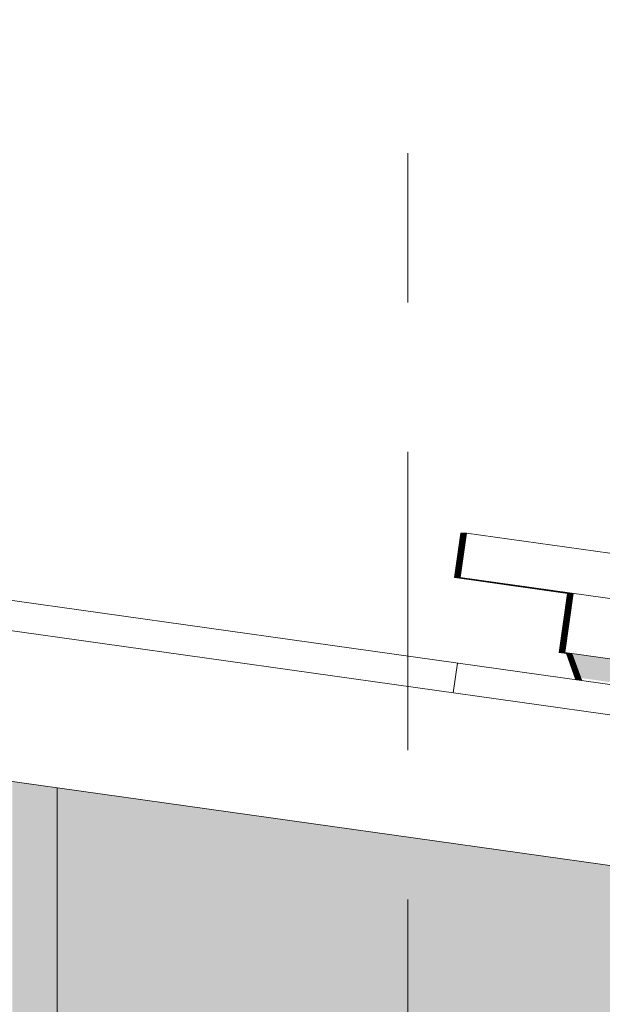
# Model space of a CAD drawing. Header units: metres. Extents: x -52 to 321, y -8 to 26.
# Tile 209 of 256: x 307.166 to 307.556, y 6.627 to 7.287. Entities that reach past the tile are written whole.
import ezdxf
from ezdxf.enums import TextEntityAlignment as Align

# ---------------------------------------------------------------- set-up
doc = ezdxf.new("R2010")
doc.units = ezdxf.units.M
doc.header["$MEASUREMENT"] = 0
doc.linetypes.add('Raster', pattern=[0.4, 0.2, -0.1, 0, -0.1])
for name, color, linetype in [('30 Dachaufbau', 7, 'Continuous'), ('50 Sanitäreinrichtung', 7, 'Continuous'), ('70 PV-Anlage', 7, 'Continuous'), ('90 Achsraster', 7, 'Continuous'), ('94 Genehmigungsplanung Bemaßung', 7, 'Continuous')]:
    doc.layers.add(name, color=color, linetype=linetype)
doc.styles.add('ERSTELLTER_STIL_1', font='arial.ttf')
doc.styles.add('ERSTELLTER_STIL_2', font='arial.ttf')
doc.dimstyles.new('ERSTELLTER_STIL__1', dxfattribs={"dimtxt": 0.25, "dimasz": 0.19, "dimexe": 0.18, "dimexo": 0.1, "dimgap": 0, "dimtad": 1, "dimtih": 1, "dimtoh": 1, "dimzin": 0, "dimdsep": 46, "dimtxsty": 'ERSTELLTER_STIL_2', "dimblk": 'ARROWHEAD_6', "dimblk1": 'ARROWHEAD_6', "dimblk2": 'ARROWHEAD_6', "dimcen": 0.09, "dimclrd": 7, "dimclre": 7, "dimclrt": 7, "dimazin": 0, "dimtfac": 1, "dimtdec": 4, "dimtmove": 0, "dimatfit": 3, "dimfxl": 1, "dimtolj": 1, "dimtzin": 0, "dimarcsym": 0})

# ---------------------------------------------------------------- blocks, each defined once
blk = doc.blocks.new('*X32', base_point=(33626.11544, -0.00275))
at = {"layer": '30 Dachaufbau', "color": 7, "linetype": 'Continuous', "lineweight": 13}
blk.add_line((307.45654, 6.83575), (307.45933, 6.85556), dxfattribs=at)
blk.add_line((307.45654, 6.83575), (307.45933, 6.85556), dxfattribs=at)
blk = doc.blocks.new('Standard-Rastermarker[16]_2', base_point=(307.42606, 9.99725))
at = {"layer": '90 Achsraster', "color": 14, "linetype": 'Raster', "lineweight": 18, "true_color": 0xa80000}
blk.add_line((307.42606, 8.99725), (307.42606, -1.00275), dxfattribs=at)
at = {"layer": '90 Achsraster', "color": 14, "lineweight": 18, "true_color": 0xa80000, "style": 'ERSTELLTER_STIL_1'}
for tag, p in [('AC_MarkerText_1_0', (307.42606, 10.49725)), ('AC_MarkerText_1_1', (307.42606, -2.20275))]:
    blk.add_attdef(tag, text='', height=0.3, rotation=360, dxfattribs=at).set_placement(p, align=Align.TOP_CENTER)
blk = doc.blocks.new('*D55', base_point=(33626.11544, -0.00275))
at = {"layer": '94 Genehmigungsplanung Bemaßung', "color": 7, "linetype": 'Continuous', "lineweight": 13}
for p, q in [((297.01606, 9.19055), (297.01606, 9.56555)), ((312.83606, 9.19055), (312.83606, 9.56555)), ((297.11606, 9.47805), (296.91606, 9.27805)), ((312.73606, 9.27805), (312.93606, 9.47805)), ((296.86606, 9.37805), (297.01606, 9.37805)), ((297.01606, 9.37805), (312.83606, 9.37805)), ((312.83606, 9.37805), (312.98606, 9.37805))]:
    blk.add_line(p, q, dxfattribs=at)
at = {"layer": '94 Genehmigungsplanung Bemaßung', "color": 7, "lineweight": 13, "insert": (304.49707, 9.42805), "char_height": 0.25, "attachment_point": 7, "style": 'ERSTELLTER_STIL_2'}
blk.add_mtext('\\A1;{\\pql;\\fArial|b0|i0|c0|p0;\\W1.000000;15,82}', dxfattribs=at)
blk = doc.blocks.new('ARROWHEAD_6')
at = {"color": 0, "linetype": 'Continuous', "lineweight": 0}
for p, q in [((-0.5, -0.5), (0.5, 0.5)), ((0, 0), (-1, 0))]:
    blk.add_line(p, q, dxfattribs=at)

msp = doc.modelspace()

# ---------------------------------------------------------------- hatches: boundary and pattern name
at = {"layer": '50 Sanitäreinrichtung', "linetype": 'Continuous', "lineweight": 0, "true_color": 0x000000}
for points in [[(307.13606, 6.33225), (307.16106, 6.33225), (307.16106, 6.07665), (307.17106, 6.07525), (307.17106, 5.33397), (307.21606, 5.33397), (307.21606, 5.36225), (307.19106, 5.36225), (307.19106, 6.33225), (307.21606, 6.33225), (307.21606, 6.36225), (307.19106, 6.36225), (307.19106, 6.77208), (307.16106, 6.77629), (307.16106, 6.36225), (307.13606, 6.36225)], [(309.16106, 6.49521), (307.19106, 6.77208), (307.19106, 6.36225), (309.16106, 6.36225)]]:
    msp.add_hatch(color=18, dxfattribs=at).paths.add_polyline_path(points)
at = {"layer": '70 PV-Anlage', "linetype": 'Continuous', "lineweight": 0, "true_color": 0x000000}
for points in [[(307.45736, 6.91295), (307.45747, 6.91295), (307.46165, 6.94266), (307.46154, 6.94266)], [(307.45747, 6.91295), (307.45758, 6.91295), (307.46176, 6.94266), (307.46165, 6.94266)], [(307.45758, 6.91295), (307.45769, 6.91295), (307.46186, 6.94266), (307.46176, 6.94266)], [(307.45769, 6.91295), (307.4578, 6.91295), (307.46197, 6.94266), (307.46186, 6.94266)], [(307.4578, 6.91295), (307.4579, 6.91295), (307.46208, 6.94266), (307.46197, 6.94266)], [(307.4579, 6.91295), (307.45801, 6.91295), (307.46219, 6.94266), (307.46208, 6.94266)], [(307.45801, 6.91295), (307.45812, 6.91295), (307.46229, 6.94266), (307.46219, 6.94266)], [(307.45812, 6.91295), (307.45823, 6.91295), (307.4624, 6.94266), (307.4623, 6.94266)], [(307.45823, 6.91295), (307.45834, 6.91295), (307.46251, 6.94266), (307.4624, 6.94266)], [(307.45834, 6.91295), (307.45844, 6.91295), (307.46262, 6.94266), (307.46251, 6.94266)], [(307.46262, 6.94266), (307.45844, 6.91295), (307.45855, 6.91295), (307.46273, 6.94266)], [(307.45855, 6.91295), (307.45866, 6.91295), (307.46283, 6.94266), (307.46273, 6.94266)], [(307.45866, 6.91295), (307.45877, 6.91295), (307.46294, 6.94266), (307.46284, 6.94266)], [(307.45877, 6.91295), (307.45888, 6.91295), (307.46305, 6.94266), (307.46294, 6.94266)], [(307.45888, 6.91295), (307.45898, 6.91295), (307.46316, 6.94266), (307.46305, 6.94266)], [(307.45898, 6.91295), (307.45909, 6.91295), (307.46327, 6.94266), (307.46316, 6.94266)], [(307.45909, 6.91295), (307.4592, 6.91295), (307.46337, 6.94266), (307.46327, 6.94266)], [(307.46338, 6.94266), (307.4592, 6.91295), (307.45931, 6.91295), (307.46348, 6.94266)], [(307.45931, 6.91295), (307.45942, 6.91295), (307.46359, 6.94266), (307.46348, 6.94266)], [(307.45942, 6.91295), (307.45952, 6.91295), (307.4637, 6.94266), (307.46359, 6.94266)], [(307.45952, 6.91295), (307.45963, 6.91295), (307.46381, 6.94266), (307.4637, 6.94266)], [(307.45963, 6.91295), (307.45974, 6.91295), (307.46391, 6.94266), (307.46381, 6.94266)], [(307.45974, 6.91295), (307.45985, 6.91295), (307.46402, 6.94266), (307.46391, 6.94266)], [(307.45985, 6.91295), (307.45996, 6.91295), (307.46413, 6.94266), (307.46402, 6.94266)], [(307.45996, 6.91295), (307.46006, 6.91295), (307.46424, 6.94266), (307.46413, 6.94266)], [(307.46006, 6.91295), (307.46017, 6.91295), (307.46435, 6.94266), (307.46424, 6.94266)], [(307.46435, 6.94266), (307.46017, 6.91295), (307.46028, 6.91295), (307.46445, 6.94266)], [(307.46028, 6.91295), (307.46039, 6.91295), (307.46456, 6.94266), (307.46445, 6.94266)], [(307.46039, 6.91295), (307.4605, 6.91295), (307.46467, 6.94266), (307.46456, 6.94266)], [(307.4605, 6.91295), (307.4606, 6.91295), (307.46478, 6.94266), (307.46467, 6.94266)], [(307.46478, 6.94266), (307.4606, 6.91295), (307.46071, 6.91295), (307.46489, 6.94266)], [(307.46071, 6.91295), (307.46082, 6.91295), (307.46499, 6.94266), (307.46489, 6.94266)], [(307.46499, 6.94266), (307.46082, 6.91295), (307.46093, 6.91295), (307.4651, 6.94266)], [(307.4651, 6.94266), (307.46093, 6.91295), (307.46103, 6.91295), (307.46521, 6.94266)], [(307.46521, 6.94266), (307.46104, 6.91295), (307.46114, 6.91295), (307.46532, 6.94266)], [(307.45747, 6.91295), (307.45736, 6.91295), (307.46875, 6.91135), (307.46886, 6.91135)], [(307.45758, 6.91295), (307.45747, 6.91295), (307.46886, 6.91135), (307.46897, 6.91135)], [(307.45769, 6.91295), (307.45758, 6.91295), (307.46897, 6.91135), (307.46907, 6.91135)], [(307.45769, 6.91295), (307.46908, 6.91135), (307.46918, 6.91135), (307.4578, 6.91295)], [(307.4579, 6.91295), (307.4578, 6.91295), (307.46919, 6.91135), (307.46929, 6.91135)], [(307.45801, 6.91295), (307.4579, 6.91295), (307.46929, 6.91135), (307.4694, 6.91135)], [(307.45812, 6.91295), (307.45801, 6.91295), (307.4694, 6.91135), (307.46951, 6.91135)], [(307.45823, 6.91295), (307.45812, 6.91295), (307.46951, 6.91135), (307.46961, 6.91135)], [(307.45834, 6.91295), (307.45823, 6.91295), (307.46962, 6.91135), (307.46972, 6.91135)], [(307.45844, 6.91295), (307.45834, 6.91295), (307.46973, 6.91135), (307.46983, 6.91135)], [(307.45855, 6.91295), (307.45844, 6.91295), (307.46983, 6.91135), (307.46994, 6.91135)], [(307.45866, 6.91295), (307.45855, 6.91295), (307.46994, 6.91135), (307.47005, 6.91135)], [(307.45877, 6.91295), (307.45866, 6.91295), (307.47005, 6.91135), (307.47015, 6.91135)], [(307.45888, 6.91295), (307.45877, 6.91295), (307.47016, 6.91135), (307.47026, 6.91135)], [(307.45898, 6.91295), (307.45888, 6.91295), (307.47027, 6.91135), (307.47037, 6.91135)], [(307.45909, 6.91295), (307.45898, 6.91295), (307.47037, 6.91135), (307.47048, 6.91135)], [(307.4592, 6.91295), (307.45909, 6.91295), (307.47048, 6.91135), (307.47059, 6.91135)], [(307.45931, 6.91295), (307.4592, 6.91295), (307.47059, 6.91135), (307.47069, 6.91135)], [(307.45942, 6.91295), (307.45931, 6.91295), (307.4707, 6.91135), (307.4708, 6.91135)], [(307.45952, 6.91295), (307.45942, 6.91295), (307.4708, 6.91135), (307.47091, 6.91135)], [(307.45963, 6.91295), (307.45952, 6.91295), (307.47091, 6.91135), (307.47102, 6.91135)], [(307.45974, 6.91295), (307.45963, 6.91295), (307.47102, 6.91135), (307.47113, 6.91135)], [(307.45985, 6.91295), (307.45974, 6.91295), (307.47113, 6.91135), (307.47123, 6.91135)], [(307.45996, 6.91295), (307.45985, 6.91295), (307.47124, 6.91135), (307.47134, 6.91135)], [(307.46006, 6.91295), (307.45996, 6.91295), (307.47134, 6.91135), (307.47145, 6.91135)], [(307.46017, 6.91295), (307.46006, 6.91295), (307.47145, 6.91135), (307.47156, 6.91135)], [(307.46017, 6.91295), (307.47156, 6.91135), (307.47166, 6.91135), (307.46027, 6.91295)], [(307.46039, 6.91295), (307.46028, 6.91295), (307.47167, 6.91135), (307.47177, 6.91135)], [(307.4605, 6.91295), (307.46039, 6.91295), (307.47178, 6.91135), (307.47188, 6.91135)], [(307.4606, 6.91295), (307.4605, 6.91295), (307.47188, 6.91135), (307.47199, 6.91135)], [(307.46071, 6.91295), (307.4606, 6.91295), (307.47199, 6.91135), (307.4721, 6.91135)], [(307.46082, 6.91295), (307.46071, 6.91295), (307.4721, 6.91135), (307.47221, 6.91135)], [(307.46093, 6.91295), (307.46082, 6.91295), (307.47221, 6.91135), (307.47231, 6.91135)], [(307.46103, 6.91295), (307.46093, 6.91295), (307.47232, 6.91135), (307.47242, 6.91135)], [(307.46114, 6.91295), (307.46104, 6.91295), (307.47243, 6.91135), (307.47253, 6.91135)], [(307.46875, 6.91135), (307.53312, 6.90231), (307.53323, 6.90231), (307.46886, 6.91135)], [(307.46886, 6.91135), (307.53323, 6.90231), (307.53334, 6.90231), (307.46897, 6.91135)], [(307.46897, 6.91135), (307.53334, 6.90231), (307.53344, 6.90231), (307.46907, 6.91135)], [(307.46908, 6.91135), (307.53344, 6.90231), (307.53355, 6.90231), (307.46918, 6.91135)], [(307.46919, 6.91135), (307.53355, 6.90231), (307.53366, 6.90231), (307.46929, 6.91135)], [(307.46929, 6.91135), (307.53366, 6.90231), (307.53377, 6.90231), (307.4694, 6.91135)], [(307.4694, 6.91135), (307.53377, 6.90231), (307.53388, 6.90231), (307.46951, 6.91135)], [(307.46951, 6.91135), (307.53388, 6.90231), (307.53398, 6.90231), (307.46961, 6.91135)], [(307.46962, 6.91135), (307.53398, 6.90231), (307.53409, 6.90231), (307.46972, 6.91135)], [(307.46966, 6.91164), (307.46987, 6.91161), (307.46976, 6.91162)], [(307.46973, 6.91135), (307.53409, 6.90231), (307.5342, 6.90231), (307.46983, 6.91135)], [(307.46983, 6.91135), (307.5342, 6.90231), (307.53431, 6.90231), (307.46994, 6.91135)], [(307.46994, 6.91135), (307.53431, 6.90231), (307.53442, 6.90231), (307.47005, 6.91135)], [(307.47005, 6.91135), (307.53442, 6.90231), (307.53452, 6.90231), (307.47015, 6.91135)], [(307.47016, 6.91135), (307.53452, 6.90231), (307.53463, 6.90231), (307.47026, 6.91135)], [(307.47027, 6.91135), (307.53463, 6.90231), (307.53474, 6.90231), (307.47037, 6.91135)], [(307.47037, 6.91135), (307.53474, 6.90231), (307.53485, 6.90231), (307.47048, 6.91135)], [(307.47048, 6.91135), (307.53485, 6.90231), (307.53495, 6.90231), (307.47059, 6.91135)], [(307.47059, 6.91135), (307.53495, 6.90231), (307.53506, 6.90231), (307.47069, 6.91135)], [(307.4707, 6.91135), (307.53506, 6.90231), (307.53517, 6.90231), (307.4708, 6.91135)], [(307.4708, 6.91135), (307.53517, 6.90231), (307.53528, 6.90231), (307.47091, 6.91135)], [(307.47091, 6.91135), (307.53528, 6.90231), (307.53539, 6.90231), (307.47102, 6.91135)], [(307.47102, 6.91135), (307.53539, 6.90231), (307.53549, 6.90231), (307.47113, 6.91135)], [(307.47113, 6.91135), (307.53549, 6.90231), (307.5356, 6.90231), (307.47123, 6.91135)], [(307.47124, 6.91135), (307.5356, 6.90231), (307.53571, 6.90231), (307.47134, 6.91135)], [(307.47134, 6.91135), (307.53571, 6.90231), (307.53582, 6.90231), (307.47145, 6.91135)], [(307.47145, 6.91135), (307.53582, 6.90231), (307.53593, 6.90231), (307.47156, 6.91135)], [(307.47166, 6.91135), (307.47156, 6.91135), (307.53593, 6.90231), (307.53603, 6.90231)], [(307.47167, 6.91135), (307.53603, 6.90231), (307.53614, 6.90231), (307.47177, 6.91135)], [(307.47178, 6.91135), (307.53614, 6.90231), (307.53625, 6.90231), (307.47188, 6.91135)], [(307.47188, 6.91135), (307.53625, 6.90231), (307.53636, 6.90231), (307.47199, 6.91135)], [(307.47199, 6.91135), (307.53636, 6.90231), (307.53647, 6.90231), (307.4721, 6.91135)], [(307.4721, 6.91135), (307.53647, 6.90231), (307.53657, 6.90231), (307.47221, 6.91135)], [(307.47221, 6.91135), (307.53657, 6.90231), (307.53668, 6.90231), (307.47231, 6.91135)], [(307.47232, 6.91135), (307.53668, 6.90231), (307.53679, 6.90231), (307.47242, 6.91135)], [(307.47243, 6.91135), (307.5368, 6.90231), (307.5369, 6.90231), (307.47253, 6.91135)], [(307.52755, 6.8627), (307.52766, 6.8627), (307.53323, 6.90231), (307.53312, 6.90231)], [(307.52766, 6.8627), (307.52777, 6.8627), (307.53334, 6.90231), (307.53323, 6.90231)], [(307.52777, 6.8627), (307.52788, 6.8627), (307.53344, 6.90231), (307.53334, 6.90231)], [(307.52788, 6.8627), (307.52798, 6.8627), (307.53355, 6.90231), (307.53344, 6.90231)], [(307.52798, 6.8627), (307.52809, 6.8627), (307.53366, 6.90231), (307.53355, 6.90231)], [(307.52809, 6.8627), (307.5282, 6.8627), (307.53377, 6.90231), (307.53366, 6.90231)], [(307.5282, 6.8627), (307.52831, 6.8627), (307.53388, 6.90231), (307.53377, 6.90231)], [(307.52831, 6.8627), (307.52842, 6.8627), (307.53398, 6.90231), (307.53388, 6.90231)], [(307.52842, 6.8627), (307.52852, 6.8627), (307.53409, 6.90231), (307.53398, 6.90231)], [(307.52852, 6.8627), (307.52863, 6.8627), (307.5342, 6.90231), (307.53409, 6.90231)], [(307.5342, 6.90231), (307.52863, 6.8627), (307.52874, 6.8627), (307.53431, 6.90231)], [(307.52874, 6.8627), (307.52885, 6.8627), (307.53442, 6.90231), (307.53431, 6.90231)], [(307.52885, 6.8627), (307.52896, 6.8627), (307.53452, 6.90231), (307.53442, 6.90231)], [(307.52896, 6.8627), (307.52906, 6.8627), (307.53463, 6.90231), (307.53452, 6.90231)], [(307.52906, 6.8627), (307.52917, 6.8627), (307.53474, 6.90231), (307.53463, 6.90231)], [(307.52917, 6.8627), (307.52928, 6.8627), (307.53485, 6.90231), (307.53474, 6.90231)], [(307.52928, 6.8627), (307.52939, 6.8627), (307.53495, 6.90231), (307.53485, 6.90231)], [(307.53495, 6.90231), (307.52939, 6.8627), (307.5295, 6.8627), (307.53506, 6.90231)], [(307.5295, 6.8627), (307.5296, 6.8627), (307.53517, 6.90231), (307.53506, 6.90231)], [(307.5296, 6.8627), (307.52971, 6.8627), (307.53528, 6.90231), (307.53517, 6.90231)], [(307.52971, 6.8627), (307.52982, 6.8627), (307.53539, 6.90231), (307.53528, 6.90231)], [(307.52982, 6.8627), (307.52993, 6.8627), (307.53549, 6.90231), (307.53539, 6.90231)], [(307.52993, 6.8627), (307.53004, 6.8627), (307.5356, 6.90231), (307.53549, 6.90231)], [(307.53004, 6.8627), (307.53014, 6.8627), (307.53571, 6.90231), (307.5356, 6.90231)], [(307.53014, 6.8627), (307.53025, 6.8627), (307.53582, 6.90231), (307.53571, 6.90231)], [(307.53025, 6.8627), (307.53036, 6.8627), (307.53593, 6.90231), (307.53582, 6.90231)], [(307.53593, 6.90231), (307.53036, 6.8627), (307.53047, 6.8627), (307.53603, 6.90231)], [(307.53047, 6.8627), (307.53058, 6.8627), (307.53614, 6.90231), (307.53603, 6.90231)], [(307.53058, 6.8627), (307.53068, 6.8627), (307.53625, 6.90231), (307.53614, 6.90231)], [(307.53068, 6.8627), (307.53079, 6.8627), (307.53636, 6.90231), (307.53625, 6.90231)], [(307.53636, 6.90231), (307.53079, 6.8627), (307.5309, 6.8627), (307.53647, 6.90231)], [(307.5309, 6.8627), (307.53101, 6.8627), (307.53657, 6.90231), (307.53647, 6.90231)], [(307.53657, 6.90231), (307.53101, 6.8627), (307.53112, 6.8627), (307.53668, 6.90231)], [(307.53668, 6.90231), (307.53112, 6.8627), (307.53122, 6.8627), (307.53679, 6.90231)], [(307.53122, 6.8627), (307.53133, 6.8627), (307.5369, 6.90231), (307.53679, 6.90231)], [(307.52755, 6.8627), (307.53238, 6.86202), (307.53238, 6.86203), (307.52766, 6.8627)], [(307.52766, 6.8627), (307.53249, 6.86202), (307.53249, 6.86203), (307.52777, 6.8627)], [(307.52777, 6.8627), (307.5326, 6.86202), (307.53259, 6.86203), (307.52788, 6.8627)], [(307.52788, 6.8627), (307.53271, 6.86202), (307.5327, 6.86203), (307.52798, 6.8627)], [(307.52798, 6.8627), (307.53282, 6.86202), (307.53281, 6.86203), (307.52809, 6.8627)], [(307.52809, 6.8627), (307.53292, 6.86202), (307.53292, 6.86203), (307.5282, 6.8627)], [(307.5282, 6.8627), (307.53303, 6.86202), (307.53303, 6.86203), (307.52831, 6.8627)], [(307.52831, 6.8627), (307.53314, 6.86202), (307.53313, 6.86203), (307.52842, 6.8627)], [(307.52842, 6.8627), (307.53325, 6.86202), (307.53324, 6.86203), (307.52852, 6.8627)], [(307.52852, 6.8627), (307.53336, 6.86202), (307.53335, 6.86203), (307.52863, 6.8627)], [(307.52874, 6.8627), (307.52863, 6.8627), (307.53346, 6.86202), (307.53346, 6.86203)], [(307.52874, 6.8627), (307.53357, 6.86202), (307.53357, 6.86203), (307.52885, 6.8627)], [(307.52885, 6.8627), (307.53368, 6.86202), (307.53367, 6.86203), (307.52896, 6.8627)], [(307.52896, 6.8627), (307.53379, 6.86202), (307.53378, 6.86203), (307.52906, 6.8627)], [(307.52906, 6.8627), (307.5339, 6.86202), (307.53389, 6.86203), (307.52917, 6.8627)], [(307.52917, 6.8627), (307.534, 6.86202), (307.534, 6.86203), (307.52928, 6.8627)], [(307.52928, 6.8627), (307.53411, 6.86202), (307.53411, 6.86203), (307.52939, 6.8627)], [(307.52939, 6.8627), (307.53422, 6.86202), (307.53421, 6.86203), (307.5295, 6.8627)], [(307.5295, 6.8627), (307.53433, 6.86202), (307.53432, 6.86203), (307.5296, 6.8627)], [(307.5296, 6.8627), (307.53444, 6.86202), (307.53443, 6.86203), (307.52971, 6.8627)], [(307.52971, 6.8627), (307.53454, 6.86202), (307.53454, 6.86203), (307.52982, 6.8627)], [(307.52982, 6.8627), (307.53465, 6.86202), (307.53465, 6.86203), (307.52993, 6.8627)], [(307.52993, 6.8627), (307.53476, 6.86202), (307.53475, 6.86203), (307.53004, 6.8627)], [(307.53004, 6.8627), (307.53487, 6.86202), (307.53486, 6.86203), (307.53014, 6.8627)], [(307.53014, 6.8627), (307.53498, 6.86202), (307.53497, 6.86203), (307.53025, 6.8627)], [(307.53025, 6.8627), (307.53508, 6.86202), (307.53508, 6.86203), (307.53036, 6.8627)], [(307.53036, 6.8627), (307.53519, 6.86202), (307.53519, 6.86203), (307.53046, 6.8627)], [(307.53047, 6.8627), (307.5353, 6.86202), (307.53529, 6.86203), (307.53058, 6.8627)], [(307.53058, 6.8627), (307.53541, 6.86202), (307.5354, 6.86203), (307.53068, 6.8627)], [(307.53068, 6.8627), (307.53552, 6.86202), (307.53551, 6.86203), (307.53079, 6.8627)], [(307.53079, 6.8627), (307.53562, 6.86202), (307.53562, 6.86203), (307.5309, 6.8627)], [(307.5309, 6.8627), (307.53573, 6.86202), (307.53573, 6.86203), (307.53101, 6.8627)], [(307.53101, 6.8627), (307.53584, 6.86202), (307.53583, 6.86203), (307.53112, 6.8627)], [(307.53112, 6.8627), (307.53595, 6.86202), (307.53594, 6.86203), (307.53122, 6.8627)], [(307.53123, 6.8627), (307.53606, 6.86202), (307.53605, 6.86203), (307.53133, 6.8627)], [(307.53238, 6.86202), (307.53228, 6.86203), (307.53865, 6.84441), (307.53876, 6.84439)], [(307.53249, 6.86202), (307.53239, 6.86203), (307.53877, 6.84439), (307.53887, 6.84438)], [(307.5326, 6.86202), (307.53249, 6.86203), (307.53888, 6.84438), (307.53898, 6.84436)], [(307.53271, 6.86202), (307.5326, 6.86203), (307.53899, 6.84436), (307.5391, 6.84434)], [(307.53282, 6.86202), (307.53271, 6.86203), (307.53911, 6.84434), (307.53921, 6.84433)], [(307.53292, 6.86202), (307.53282, 6.86203), (307.53922, 6.84433), (307.53933, 6.84431)], [(307.53303, 6.86202), (307.53293, 6.86203), (307.53933, 6.84431), (307.53944, 6.8443)], [(307.53314, 6.86202), (307.53303, 6.86203), (307.53945, 6.8443), (307.53955, 6.84428)], [(307.53325, 6.86202), (307.53314, 6.86203), (307.53956, 6.84428), (307.53967, 6.84426)], [(307.53336, 6.86202), (307.53325, 6.86203), (307.53968, 6.84426), (307.53978, 6.84425)], [(307.53346, 6.86202), (307.53336, 6.86203), (307.53979, 6.84425), (307.53989, 6.84423)], [(307.53357, 6.86202), (307.53347, 6.86203), (307.5399, 6.84423), (307.54001, 6.84422)], [(307.53368, 6.86202), (307.53357, 6.86203), (307.54002, 6.84422), (307.54012, 6.8442)], [(307.53379, 6.86202), (307.53368, 6.86203), (307.54013, 6.8442), (307.54024, 6.84418)], [(307.5339, 6.86202), (307.53379, 6.86203), (307.54024, 6.84418), (307.54035, 6.84417)], [(307.534, 6.86202), (307.5339, 6.86203), (307.54036, 6.84417), (307.54046, 6.84415)], [(307.53411, 6.86202), (307.53401, 6.86203), (307.54047, 6.84415), (307.54058, 6.84414)], [(307.53422, 6.86202), (307.53411, 6.86203), (307.54059, 6.84414), (307.54069, 6.84412)], [(307.53433, 6.86202), (307.53422, 6.86203), (307.5407, 6.84412), (307.5408, 6.8441)], [(307.53444, 6.86202), (307.53433, 6.86203), (307.54081, 6.8441), (307.54092, 6.84409)], [(307.53454, 6.86202), (307.53444, 6.86203), (307.54093, 6.84409), (307.54103, 6.84407)], [(307.53465, 6.86202), (307.53455, 6.86203), (307.54104, 6.84407), (307.54115, 6.84406)], [(307.53476, 6.86202), (307.53465, 6.86203), (307.54115, 6.84406), (307.54126, 6.84404)], [(307.53487, 6.86202), (307.53476, 6.86203), (307.54127, 6.84404), (307.54137, 6.84402)], [(307.53498, 6.86202), (307.53487, 6.86203), (307.54138, 6.84402), (307.54149, 6.84401)], [(307.53508, 6.86202), (307.53498, 6.86203), (307.5415, 6.84401), (307.5416, 6.84399)], [(307.53519, 6.86202), (307.53509, 6.86203), (307.54161, 6.84399), (307.54171, 6.84398)], [(307.5353, 6.86202), (307.53519, 6.86203), (307.54172, 6.84398), (307.54183, 6.84396)], [(307.53541, 6.86202), (307.5353, 6.86203), (307.54184, 6.84396), (307.54194, 6.84394)], [(307.53552, 6.86202), (307.53541, 6.86203), (307.54195, 6.84394), (307.54206, 6.84393)], [(307.53562, 6.86202), (307.53552, 6.86203), (307.54206, 6.84393), (307.54217, 6.84391)], [(307.53573, 6.86202), (307.53563, 6.86203), (307.54218, 6.84391), (307.54228, 6.8439)], [(307.53584, 6.86202), (307.53573, 6.86203), (307.54229, 6.8439), (307.5424, 6.84388)], [(307.53595, 6.86202), (307.53584, 6.86203), (307.54241, 6.84388), (307.54251, 6.84386)], [(307.53606, 6.86202), (307.53595, 6.86203), (307.54252, 6.84386), (307.54262, 6.84385)], [(307.53605, 6.86203), (307.54197, 6.84566), (307.56094, 6.84299), (307.56594, 6.85006), (307.56918, 6.8496), (307.56622, 6.85779)]]:
    msp.add_hatch(color=18, dxfattribs=at).paths.add_polyline_path(points)

# ---------------------------------------------------------------- linework, layer by layer
at = {"layer": '30 Dachaufbau', "color": 7, "linetype": 'Continuous', "lineweight": 13}
for p, q in [((304.92606, 7.21158), (313.40093, 6.02052)), ((313.39815, 6.00071), (304.92606, 7.19139)), ((313.38423, 5.90168), (304.92606, 7.0904))]:
    msp.add_line(p, q, dxfattribs=at)
at = {"layer": '50 Sanitäreinrichtung', "color": 251, "linetype": 'Continuous', "lineweight": 18, "true_color": 0x5f5f5f}
msp.add_line((307.19106, 6.36225), (307.19106, 6.77208), dxfattribs=at)
at = {"layer": '70 PV-Anlage', "color": 7, "linetype": 'Continuous', "lineweight": 13}
for p, q in [((307.45736, 6.91295), (307.46154, 6.94266)), ((307.45747, 6.91295), (307.46165, 6.94266)), ((307.45758, 6.91295), (307.46176, 6.94266)), ((307.45769, 6.91295), (307.46186, 6.94266)), ((307.4578, 6.91295), (307.46197, 6.94266)), ((307.4579, 6.91295), (307.46208, 6.94266)), ((307.45801, 6.91295), (307.46219, 6.94266)), ((307.45812, 6.91295), (307.4623, 6.94266)), ((307.45823, 6.91295), (307.4624, 6.94266)), ((307.45834, 6.91295), (307.46251, 6.94266)), ((307.45844, 6.91295), (307.46262, 6.94266)), ((307.45855, 6.91295), (307.46273, 6.94266)), ((307.45866, 6.91295), (307.46284, 6.94266)), ((307.45877, 6.91295), (307.46294, 6.94266)), ((307.45888, 6.91295), (307.46305, 6.94266)), ((307.45898, 6.91295), (307.46316, 6.94266)), ((307.45909, 6.91295), (307.46327, 6.94266)), ((307.4592, 6.91295), (307.46338, 6.94266)), ((307.45931, 6.91295), (307.46348, 6.94266)), ((307.45942, 6.91295), (307.46359, 6.94266)), ((307.45952, 6.91295), (307.4637, 6.94266)), ((307.45963, 6.91295), (307.46381, 6.94266)), ((307.45974, 6.91295), (307.46391, 6.94266)), ((307.45985, 6.91295), (307.46402, 6.94266)), ((307.45996, 6.91295), (307.46413, 6.94266)), ((307.46006, 6.91295), (307.46424, 6.94266)), ((307.46017, 6.91295), (307.46435, 6.94266)), ((307.46028, 6.91295), (307.46445, 6.94266)), ((307.46039, 6.91295), (307.46456, 6.94266)), ((307.4605, 6.91295), (307.46467, 6.94266)), ((307.4606, 6.91295), (307.46478, 6.94266)), ((307.46071, 6.91295), (307.46489, 6.94266)), ((307.46082, 6.91295), (307.46499, 6.94266)), ((307.46093, 6.91295), (307.4651, 6.94266)), ((307.46104, 6.91295), (307.46521, 6.94266)), ((307.46114, 6.91295), (307.46532, 6.94266)), ((307.46154, 6.94266), (307.46165, 6.94266)), ((307.46165, 6.94266), (307.46176, 6.94266)), ((307.46176, 6.94266), (307.46186, 6.94266)), ((307.46186, 6.94266), (307.46197, 6.94266)), ((307.46197, 6.94266), (307.46208, 6.94266)), ((307.46208, 6.94266), (307.46219, 6.94266)), ((307.46219, 6.94266), (307.46229, 6.94266)), ((307.4623, 6.94266), (307.4624, 6.94266)), ((307.4624, 6.94266), (307.46251, 6.94266)), ((307.46251, 6.94266), (307.46262, 6.94266)), ((307.46262, 6.94266), (307.46273, 6.94266)), ((307.46273, 6.94266), (307.46283, 6.94266)), ((307.46284, 6.94266), (307.46294, 6.94266)), ((307.46294, 6.94266), (307.46305, 6.94266)), ((307.46305, 6.94266), (307.46316, 6.94266)), ((307.46316, 6.94266), (307.46327, 6.94266)), ((307.46327, 6.94266), (307.46337, 6.94266)), ((307.46338, 6.94266), (307.46348, 6.94266)), ((307.46348, 6.94266), (307.46359, 6.94266)), ((307.46359, 6.94266), (307.4637, 6.94266)), ((307.4637, 6.94266), (307.46381, 6.94266)), ((307.46381, 6.94266), (307.46391, 6.94266)), ((307.46391, 6.94266), (307.46402, 6.94266)), ((307.46402, 6.94266), (307.46413, 6.94266)), ((307.46413, 6.94266), (307.46424, 6.94266)), ((307.46424, 6.94266), (307.46435, 6.94266)), ((307.46435, 6.94266), (307.46445, 6.94266)), ((307.46445, 6.94266), (307.46456, 6.94266)), ((307.46456, 6.94266), (307.46467, 6.94266)), ((307.46467, 6.94266), (307.46478, 6.94266)), ((307.46478, 6.94266), (307.46489, 6.94266)), ((307.46489, 6.94266), (307.46499, 6.94266)), ((307.46499, 6.94266), (307.4651, 6.94266)), ((307.4651, 6.94266), (307.46521, 6.94266)), ((307.46521, 6.94266), (307.46532, 6.94266)), ((307.46532, 6.94266), (309.16511, 6.70377)), ((307.46875, 6.91135), (307.45736, 6.91295)), ((307.45736, 6.91295), (307.45747, 6.91295)), ((307.46886, 6.91135), (307.45747, 6.91295)), ((307.45747, 6.91295), (307.45758, 6.91295)), ((307.46897, 6.91135), (307.45758, 6.91295)), ((307.45758, 6.91295), (307.45769, 6.91295)), ((307.46908, 6.91135), (307.45769, 6.91295)), ((307.45769, 6.91295), (307.4578, 6.91295)), ((307.46919, 6.91135), (307.4578, 6.91295)), ((307.4578, 6.91295), (307.4579, 6.91295)), ((307.46929, 6.91135), (307.4579, 6.91295)), ((307.4579, 6.91295), (307.45801, 6.91295)), ((307.4694, 6.91135), (307.45801, 6.91295)), ((307.45801, 6.91295), (307.45812, 6.91295)), ((307.46951, 6.91135), (307.45812, 6.91295)), ((307.45812, 6.91295), (307.45823, 6.91295)), ((307.46962, 6.91135), (307.45823, 6.91295)), ((307.45823, 6.91295), (307.45834, 6.91295)), ((307.46973, 6.91135), (307.45834, 6.91295)), ((307.45834, 6.91295), (307.45844, 6.91295)), ((307.46983, 6.91135), (307.45844, 6.91295)), ((307.45844, 6.91295), (307.45855, 6.91295)), ((307.46994, 6.91135), (307.45855, 6.91295)), ((307.45855, 6.91295), (307.45866, 6.91295)), ((307.47005, 6.91135), (307.45866, 6.91295)), ((307.45866, 6.91295), (307.45877, 6.91295)), ((307.47016, 6.91135), (307.45877, 6.91295)), ((307.45877, 6.91295), (307.45888, 6.91295)), ((307.47027, 6.91135), (307.45888, 6.91295)), ((307.45888, 6.91295), (307.45898, 6.91295)), ((307.47037, 6.91135), (307.45898, 6.91295)), ((307.45898, 6.91295), (307.45909, 6.91295)), ((307.47048, 6.91135), (307.45909, 6.91295)), ((307.45909, 6.91295), (307.4592, 6.91295)), ((307.47059, 6.91135), (307.4592, 6.91295)), ((307.4592, 6.91295), (307.45931, 6.91295)), ((307.4707, 6.91135), (307.45931, 6.91295)), ((307.45931, 6.91295), (307.45942, 6.91295)), ((307.4708, 6.91135), (307.45942, 6.91295)), ((307.45942, 6.91295), (307.45952, 6.91295)), ((307.47091, 6.91135), (307.45952, 6.91295)), ((307.45952, 6.91295), (307.45963, 6.91295)), ((307.47102, 6.91135), (307.45963, 6.91295)), ((307.45963, 6.91295), (307.45974, 6.91295)), ((307.47113, 6.91135), (307.45974, 6.91295)), ((307.45974, 6.91295), (307.45985, 6.91295)), ((307.47124, 6.91135), (307.45985, 6.91295)), ((307.45985, 6.91295), (307.45996, 6.91295)), ((307.47134, 6.91135), (307.45996, 6.91295)), ((307.45996, 6.91295), (307.46006, 6.91295)), ((307.47145, 6.91135), (307.46006, 6.91295)), ((307.46006, 6.91295), (307.46017, 6.91295)), ((307.47156, 6.91135), (307.46017, 6.91295)), ((307.46017, 6.91295), (307.46028, 6.91295)), ((307.47167, 6.91135), (307.46028, 6.91295)), ((307.46028, 6.91295), (307.46039, 6.91295)), ((307.47178, 6.91135), (307.46039, 6.91295)), ((307.46039, 6.91295), (307.4605, 6.91295)), ((307.47188, 6.91135), (307.4605, 6.91295)), ((307.4605, 6.91295), (307.4606, 6.91295)), ((307.47199, 6.91135), (307.4606, 6.91295)), ((307.4606, 6.91295), (307.46071, 6.91295)), ((307.4721, 6.91135), (307.46071, 6.91295)), ((307.46071, 6.91295), (307.46082, 6.91295)), ((307.47221, 6.91135), (307.46082, 6.91295)), ((307.46082, 6.91295), (307.46093, 6.91295)), ((307.47232, 6.91135), (307.46093, 6.91295)), ((307.46093, 6.91295), (307.46103, 6.91295)), ((307.47242, 6.91135), (307.46104, 6.91295)), ((307.46104, 6.91295), (307.46114, 6.91295)), ((307.46114, 6.91295), (309.16094, 6.67406)), ((307.46886, 6.91135), (307.46875, 6.91135)), ((307.46875, 6.91135), (307.53312, 6.90231)), ((307.46897, 6.91135), (307.46886, 6.91135)), ((307.46886, 6.91135), (307.53323, 6.90231)), ((307.46907, 6.91135), (307.46897, 6.91135)), ((307.46897, 6.91135), (307.53334, 6.90231)), ((307.46918, 6.91135), (307.46908, 6.91135)), ((307.46908, 6.91135), (307.53345, 6.90231)), ((307.46929, 6.91135), (307.46919, 6.91135)), ((307.46919, 6.91135), (307.53355, 6.90231)), ((307.4694, 6.91135), (307.46929, 6.91135)), ((307.46929, 6.91135), (307.53366, 6.90231)), ((307.46951, 6.91135), (307.4694, 6.91135)), ((307.4694, 6.91135), (307.53377, 6.90231)), ((307.46961, 6.91135), (307.46951, 6.91135)), ((307.46951, 6.91135), (307.53388, 6.90231)), ((307.46972, 6.91135), (307.46962, 6.91135)), ((307.46962, 6.91135), (307.53398, 6.90231)), ((307.46983, 6.91135), (307.46973, 6.91135)), ((307.46973, 6.91135), (307.53409, 6.90231)), ((307.46994, 6.91135), (307.46983, 6.91135)), ((307.46983, 6.91135), (307.5342, 6.90231)), ((307.47005, 6.91135), (307.46994, 6.91135)), ((307.46994, 6.91135), (307.53431, 6.90231)), ((307.47015, 6.91135), (307.47005, 6.91135)), ((307.47005, 6.91135), (307.53442, 6.90231)), ((307.47026, 6.91135), (307.47016, 6.91135)), ((307.47016, 6.91135), (307.53452, 6.90231)), ((307.47037, 6.91135), (307.47027, 6.91135)), ((307.47027, 6.91135), (307.53463, 6.90231)), ((307.47048, 6.91135), (307.47037, 6.91135)), ((307.47037, 6.91135), (307.53474, 6.90231)), ((307.47059, 6.91135), (307.47048, 6.91135)), ((307.47048, 6.91135), (307.53485, 6.90231)), ((307.47069, 6.91135), (307.47059, 6.91135)), ((307.47059, 6.91135), (307.53496, 6.90231)), ((307.4708, 6.91135), (307.4707, 6.91135)), ((307.4707, 6.91135), (307.53507, 6.90231)), ((307.47091, 6.91135), (307.4708, 6.91135)), ((307.4708, 6.91135), (307.53517, 6.90231)), ((307.47102, 6.91135), (307.47091, 6.91135)), ((307.47091, 6.91135), (307.53528, 6.90231)), ((307.47113, 6.91135), (307.47102, 6.91135)), ((307.47102, 6.91135), (307.53539, 6.90231)), ((307.47123, 6.91135), (307.47113, 6.91135)), ((307.47113, 6.91135), (307.5355, 6.90231)), ((307.47134, 6.91135), (307.47124, 6.91135)), ((307.47124, 6.91135), (307.5356, 6.90231)), ((307.47145, 6.91135), (307.47134, 6.91135)), ((307.47134, 6.91135), (307.53571, 6.90231)), ((307.47156, 6.91135), (307.47145, 6.91135)), ((307.47145, 6.91135), (307.53582, 6.90231)), ((307.47167, 6.91135), (307.47156, 6.91135)), ((307.47156, 6.91135), (307.53593, 6.90231)), ((307.47177, 6.91135), (307.47167, 6.91135)), ((307.47167, 6.91135), (307.53604, 6.90231)), ((307.47188, 6.91135), (307.47178, 6.91135)), ((307.47178, 6.91135), (307.53615, 6.90231)), ((307.47199, 6.91135), (307.47188, 6.91135)), ((307.47188, 6.91135), (307.53625, 6.90231)), ((307.4721, 6.91135), (307.47199, 6.91135)), ((307.47199, 6.91135), (307.53636, 6.90231)), ((307.47221, 6.91135), (307.4721, 6.91135)), ((307.4721, 6.91135), (307.53647, 6.90231)), ((307.47231, 6.91135), (307.47221, 6.91135)), ((307.47221, 6.91135), (307.53658, 6.90231)), ((307.47242, 6.91135), (307.47232, 6.91135)), ((307.47232, 6.91135), (307.53668, 6.90231)), ((307.47253, 6.91135), (307.47242, 6.91135)), ((307.47242, 6.91135), (307.53679, 6.90231)), ((307.52755, 6.8627), (307.53312, 6.90231)), ((307.52766, 6.8627), (307.53323, 6.90231)), ((307.52777, 6.8627), (307.53334, 6.90231)), ((307.52788, 6.8627), (307.53344, 6.90231)), ((307.52798, 6.8627), (307.53355, 6.90231)), ((307.52809, 6.8627), (307.53366, 6.90231)), ((307.5282, 6.8627), (307.53377, 6.90231)), ((307.52831, 6.8627), (307.53388, 6.90231)), ((307.52842, 6.8627), (307.53398, 6.90231)), ((307.52853, 6.8627), (307.53409, 6.90231)), ((307.52863, 6.8627), (307.5342, 6.90231)), ((307.52874, 6.8627), (307.53431, 6.90231)), ((307.52885, 6.8627), (307.53442, 6.90231)), ((307.52896, 6.8627), (307.53452, 6.90231)), ((307.52907, 6.8627), (307.53463, 6.90231)), ((307.52917, 6.8627), (307.53474, 6.90231)), ((307.52928, 6.8627), (307.53485, 6.90231)), ((307.52939, 6.8627), (307.53496, 6.90231)), ((307.5295, 6.8627), (307.53506, 6.90231)), ((307.5296, 6.8627), (307.53517, 6.90231)), ((307.52971, 6.8627), (307.53528, 6.90231)), ((307.52982, 6.8627), (307.53539, 6.90231)), ((307.52993, 6.8627), (307.5355, 6.90231)), ((307.53004, 6.8627), (307.5356, 6.90231)), ((307.53014, 6.8627), (307.53571, 6.90231)), ((307.53025, 6.8627), (307.53582, 6.90231)), ((307.53036, 6.8627), (307.53593, 6.90231)), ((307.53047, 6.8627), (307.53604, 6.90231)), ((307.53058, 6.8627), (307.53614, 6.90231)), ((307.53069, 6.8627), (307.53625, 6.90231)), ((307.53079, 6.8627), (307.53636, 6.90231)), ((307.5309, 6.8627), (307.53647, 6.90231)), ((307.53101, 6.8627), (307.53657, 6.90231)), ((307.53112, 6.8627), (307.53668, 6.90231)), ((307.53122, 6.8627), (307.53679, 6.90231)), ((307.53133, 6.8627), (307.5369, 6.90231)), ((307.53312, 6.90231), (307.53323, 6.90231)), ((307.53323, 6.90231), (307.53334, 6.90231)), ((307.53334, 6.90231), (307.53344, 6.90231)), ((307.53344, 6.90231), (307.53355, 6.90231)), ((307.53355, 6.90231), (307.53366, 6.90231)), ((307.53366, 6.90231), (307.53377, 6.90231)), ((307.53377, 6.90231), (307.53388, 6.90231)), ((307.53388, 6.90231), (307.53398, 6.90231)), ((307.53398, 6.90231), (307.53409, 6.90231)), ((307.53409, 6.90231), (307.5342, 6.90231)), ((307.5342, 6.90231), (307.53431, 6.90231)), ((307.53431, 6.90231), (307.53442, 6.90231)), ((307.53442, 6.90231), (307.53452, 6.90231)), ((307.53452, 6.90231), (307.53463, 6.90231)), ((307.53463, 6.90231), (307.53474, 6.90231)), ((307.53474, 6.90231), (307.53485, 6.90231)), ((307.53485, 6.90231), (307.53495, 6.90231)), ((307.53496, 6.90231), (307.53506, 6.90231)), ((307.53506, 6.90231), (307.53517, 6.90231)), ((307.53517, 6.90231), (307.53528, 6.90231)), ((307.53528, 6.90231), (307.53539, 6.90231)), ((307.53539, 6.90231), (307.53549, 6.90231)), ((307.5355, 6.90231), (307.5356, 6.90231)), ((307.5356, 6.90231), (307.53571, 6.90231)), ((307.53571, 6.90231), (307.53582, 6.90231)), ((307.53582, 6.90231), (307.53593, 6.90231)), ((307.53593, 6.90231), (307.53603, 6.90231)), ((307.53604, 6.90231), (307.53614, 6.90231)), ((307.53614, 6.90231), (307.53625, 6.90231)), ((307.53625, 6.90231), (307.53636, 6.90231)), ((307.53636, 6.90231), (307.53647, 6.90231)), ((307.53647, 6.90231), (307.53657, 6.90231)), ((307.53657, 6.90231), (307.53668, 6.90231)), ((307.53668, 6.90231), (307.53679, 6.90231)), ((307.53679, 6.90231), (307.5369, 6.90231)), ((307.53228, 6.86203), (307.52755, 6.8627)), ((307.52755, 6.8627), (307.52766, 6.8627)), ((307.52766, 6.8627), (307.52766, 6.8627)), ((307.53238, 6.86203), (307.52766, 6.8627)), ((307.52766, 6.8627), (307.52777, 6.8627)), ((307.53249, 6.86203), (307.52777, 6.8627)), ((307.52777, 6.8627), (307.52788, 6.8627)), ((307.52788, 6.8627), (307.52788, 6.8627)), ((307.5326, 6.86203), (307.52788, 6.8627)), ((307.52788, 6.8627), (307.52798, 6.8627)), ((307.52798, 6.8627), (307.52798, 6.8627)), ((307.53271, 6.86203), (307.52798, 6.8627)), ((307.52798, 6.8627), (307.52809, 6.8627)), ((307.53282, 6.86203), (307.52809, 6.8627)), ((307.52809, 6.8627), (307.5282, 6.8627)), ((307.5282, 6.8627), (307.5282, 6.8627)), ((307.53292, 6.86203), (307.5282, 6.8627)), ((307.5282, 6.8627), (307.52831, 6.8627)), ((307.52831, 6.8627), (307.52831, 6.8627)), ((307.53303, 6.86203), (307.52831, 6.8627)), ((307.52831, 6.8627), (307.52842, 6.8627)), ((307.52842, 6.8627), (307.52842, 6.8627)), ((307.53314, 6.86203), (307.52842, 6.8627)), ((307.52842, 6.8627), (307.52852, 6.8627)), ((307.52852, 6.8627), (307.52853, 6.8627)), ((307.53325, 6.86203), (307.52853, 6.8627)), ((307.52853, 6.8627), (307.52863, 6.8627)), ((307.53336, 6.86203), (307.52863, 6.8627)), ((307.52863, 6.8627), (307.52874, 6.8627)), ((307.52874, 6.8627), (307.52874, 6.8627)), ((307.53346, 6.86203), (307.52874, 6.8627)), ((307.52874, 6.8627), (307.52885, 6.8627)), ((307.52885, 6.8627), (307.52885, 6.8627)), ((307.53357, 6.86203), (307.52885, 6.8627)), ((307.52885, 6.8627), (307.52896, 6.8627)), ((307.53368, 6.86203), (307.52896, 6.8627)), ((307.52896, 6.8627), (307.52906, 6.8627)), ((307.52906, 6.8627), (307.52907, 6.8627)), ((307.53379, 6.86203), (307.52907, 6.8627)), ((307.52907, 6.8627), (307.52917, 6.8627)), ((307.5339, 6.86203), (307.52917, 6.8627)), ((307.52917, 6.8627), (307.52928, 6.8627)), ((307.52928, 6.8627), (307.52928, 6.8627)), ((307.534, 6.86203), (307.52928, 6.8627)), ((307.52928, 6.8627), (307.52939, 6.8627)), ((307.53411, 6.86203), (307.52939, 6.8627)), ((307.52939, 6.8627), (307.5295, 6.8627)), ((307.5295, 6.8627), (307.5295, 6.8627)), ((307.53422, 6.86203), (307.5295, 6.8627)), ((307.5295, 6.8627), (307.5296, 6.8627)), ((307.53433, 6.86203), (307.5296, 6.8627)), ((307.5296, 6.8627), (307.52971, 6.8627)), ((307.52971, 6.8627), (307.52971, 6.8627)), ((307.53444, 6.86203), (307.52971, 6.8627)), ((307.52971, 6.8627), (307.52982, 6.8627)), ((307.53455, 6.86203), (307.52982, 6.8627)), ((307.52982, 6.8627), (307.52993, 6.8627)), ((307.52993, 6.8627), (307.52993, 6.8627)), ((307.53465, 6.86203), (307.52993, 6.8627)), ((307.52993, 6.8627), (307.53004, 6.8627)), ((307.53004, 6.8627), (307.53004, 6.8627)), ((307.53476, 6.86203), (307.53004, 6.8627)), ((307.53004, 6.8627), (307.53014, 6.8627)), ((307.53014, 6.8627), (307.53014, 6.8627)), ((307.53487, 6.86203), (307.53014, 6.8627)), ((307.53014, 6.8627), (307.53025, 6.8627)), ((307.53498, 6.86203), (307.53025, 6.8627)), ((307.53025, 6.8627), (307.53036, 6.8627)), ((307.53036, 6.8627), (307.53036, 6.8627)), ((307.53509, 6.86203), (307.53036, 6.8627)), ((307.53036, 6.8627), (307.53047, 6.8627)), ((307.53519, 6.86203), (307.53047, 6.8627)), ((307.53047, 6.8627), (307.53058, 6.8627)), ((307.53058, 6.8627), (307.53058, 6.8627)), ((307.5353, 6.86203), (307.53058, 6.8627)), ((307.53058, 6.8627), (307.53068, 6.8627)), ((307.53068, 6.8627), (307.53069, 6.8627)), ((307.53541, 6.86203), (307.53069, 6.8627)), ((307.53069, 6.8627), (307.53079, 6.8627)), ((307.53552, 6.86203), (307.53079, 6.8627)), ((307.53079, 6.8627), (307.5309, 6.8627)), ((307.5309, 6.8627), (307.5309, 6.8627)), ((307.53563, 6.86203), (307.5309, 6.8627)), ((307.5309, 6.8627), (307.53101, 6.8627)), ((307.53101, 6.8627), (307.53101, 6.8627)), ((307.53573, 6.86203), (307.53101, 6.8627)), ((307.53101, 6.8627), (307.53112, 6.8627)), ((307.53112, 6.8627), (307.53112, 6.8627)), ((307.53584, 6.86203), (307.53112, 6.8627)), ((307.53112, 6.8627), (307.53122, 6.8627)), ((307.53122, 6.8627), (307.53122, 6.8627)), ((307.53595, 6.86203), (307.53122, 6.8627)), ((307.53122, 6.8627), (307.53133, 6.8627)), ((307.53133, 6.8627), (307.57094, 6.85713)), ((307.53865, 6.84441), (307.53228, 6.86203)), ((307.53228, 6.86203), (307.53238, 6.86202)), ((307.53877, 6.84439), (307.53239, 6.86203)), ((307.53239, 6.86203), (307.53249, 6.86202)), ((307.53888, 6.84438), (307.53249, 6.86203)), ((307.53249, 6.86203), (307.5326, 6.86202)), ((307.53899, 6.84436), (307.5326, 6.86203)), ((307.5326, 6.86203), (307.53271, 6.86202)), ((307.53911, 6.84434), (307.53271, 6.86203)), ((307.53271, 6.86203), (307.53282, 6.86202)), ((307.53922, 6.84433), (307.53282, 6.86203)), ((307.53282, 6.86203), (307.53292, 6.86202)), ((307.53933, 6.84431), (307.53293, 6.86203)), ((307.53293, 6.86203), (307.53303, 6.86202)), ((307.53945, 6.8443), (307.53303, 6.86203)), ((307.53303, 6.86203), (307.53314, 6.86202)), ((307.53956, 6.84428), (307.53314, 6.86203)), ((307.53314, 6.86203), (307.53325, 6.86202)), ((307.53968, 6.84426), (307.53325, 6.86203)), ((307.53325, 6.86203), (307.53336, 6.86202)), ((307.53979, 6.84425), (307.53336, 6.86203)), ((307.53336, 6.86203), (307.53346, 6.86202)), ((307.5399, 6.84423), (307.53347, 6.86203)), ((307.53347, 6.86203), (307.53357, 6.86202)), ((307.54002, 6.84422), (307.53357, 6.86203)), ((307.53357, 6.86203), (307.53368, 6.86202)), ((307.54013, 6.8442), (307.53368, 6.86203)), ((307.53368, 6.86203), (307.53379, 6.86202)), ((307.54024, 6.84418), (307.53379, 6.86203)), ((307.53379, 6.86203), (307.5339, 6.86202)), ((307.54036, 6.84417), (307.5339, 6.86203)), ((307.5339, 6.86203), (307.534, 6.86202)), ((307.54047, 6.84415), (307.53401, 6.86203)), ((307.53401, 6.86203), (307.53411, 6.86202)), ((307.54059, 6.84414), (307.53411, 6.86203)), ((307.53411, 6.86203), (307.53422, 6.86202)), ((307.5407, 6.84412), (307.53422, 6.86203)), ((307.53422, 6.86203), (307.53433, 6.86202)), ((307.54081, 6.8441), (307.53433, 6.86203)), ((307.53433, 6.86203), (307.53444, 6.86202)), ((307.54093, 6.84409), (307.53444, 6.86203)), ((307.53444, 6.86203), (307.53454, 6.86202)), ((307.54104, 6.84407), (307.53455, 6.86203)), ((307.53455, 6.86203), (307.53465, 6.86202)), ((307.54115, 6.84406), (307.53465, 6.86203)), ((307.53465, 6.86203), (307.53476, 6.86202)), ((307.54127, 6.84404), (307.53476, 6.86203)), ((307.53476, 6.86203), (307.53487, 6.86202)), ((307.54138, 6.84402), (307.53487, 6.86203)), ((307.53487, 6.86203), (307.53498, 6.86202)), ((307.5415, 6.84401), (307.53498, 6.86203)), ((307.53498, 6.86203), (307.53508, 6.86202)), ((307.54161, 6.84399), (307.53509, 6.86203)), ((307.53509, 6.86203), (307.53519, 6.86202)), ((307.54172, 6.84398), (307.53519, 6.86203)), ((307.53519, 6.86203), (307.5353, 6.86202)), ((307.54184, 6.84396), (307.5353, 6.86203)), ((307.5353, 6.86203), (307.53541, 6.86202)), ((307.54195, 6.84394), (307.53541, 6.86203)), ((307.53541, 6.86203), (307.53552, 6.86202)), ((307.54206, 6.84393), (307.53552, 6.86203)), ((307.53552, 6.86203), (307.53562, 6.86202)), ((307.54218, 6.84391), (307.53563, 6.86203)), ((307.53563, 6.86203), (307.53573, 6.86202)), ((307.54229, 6.8439), (307.53573, 6.86203)), ((307.53573, 6.86203), (307.53584, 6.86202)), ((307.54241, 6.84388), (307.53584, 6.86203)), ((307.53584, 6.86203), (307.53595, 6.86202)), ((307.54252, 6.84386), (307.53595, 6.86203)), ((307.53595, 6.86203), (307.53606, 6.86202)), ((307.54263, 6.84385), (307.53605, 6.86203))]:
    msp.add_line(p, q, dxfattribs=at)

# ---------------------------------------------------------------- block references
at = {"layer": '30 Dachaufbau', "lineweight": 0}
msp.add_blockref('*X32', (33626.11544, -0.00275), dxfattribs=at)
at = {"layer": '90 Achsraster', "color": 7, "linetype": 'Continuous', "lineweight": 18}
msp.add_blockref('Standard-Rastermarker[16]_2', (307.42606, 9.99725), dxfattribs=at)

# ---------------------------------------------------------------- dimensions: what is measured, and where the dimension line sits
at = {"layer": '94 Genehmigungsplanung Bemaßung', "color": 7, "linetype": 'Continuous', "lineweight": 13}
dim = msp.add_linear_dim(base=(312.83606, 9.37805), p1=(297.01606, 3.34725), p2=(312.83606, 3.34725), dimstyle='ERSTELLTER_STIL__1', dxfattribs=at)
dim.commit()
dim.dimension.update_dxf_attribs({"geometry": '*D55', "text_midpoint": (304.91585, 9.55305), "dimtype": 160})

doc.saveas('drawing.dxf')
